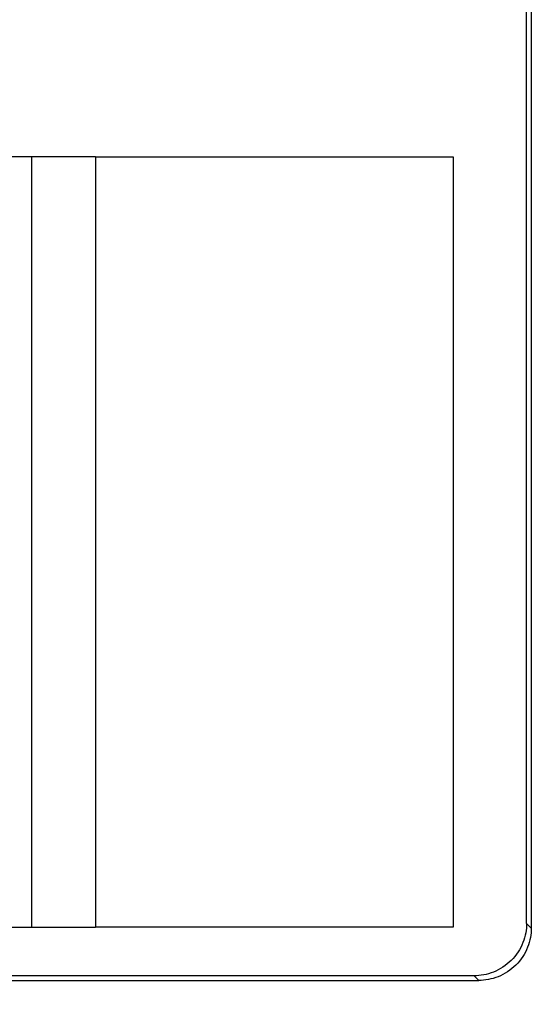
# Model space of a CAD drawing. Header units: millimetres. Extents: x 13 to 546, y 13 to 419.
# Tile 7 of 14: x 139 to 148, y 112 to 131. Entities that reach past the tile are written whole.
import ezdxf

# ---------------------------------------------------------------- set-up
doc = ezdxf.new("R2010")
doc.units = ezdxf.units.MM
doc.header["$LTSCALE"] = 2
doc.linetypes.add('SLD-Solid', pattern=[0])
doc.layers.add('DIMENSIONS', color=140, linetype='SLD-Solid', lineweight=25)
doc.styles.add('SLDTEXTSTYLE0', font='TXT', dxfattribs={"width": 0.7})
doc.dimstyles.new('SLDDIMSTYLE1', dxfattribs={"dimtxt": 4.316016, "dimasz": 6.604, "dimexe": 0, "dimexo": 0.0625, "dimgap": 1.079004, "dimtad": 0, "dimtih": 1, "dimtoh": 1, "dimrnd": 1e-09, "dimzin": 12, "dimdsep": 46, "dimtxsty": 'SLDTEXTSTYLE0', "dimsah": 1, "dimcen": 0.09, "dimadec": 0, "dimazin": 3, "dimtfac": 1, "dimtofl": 0, "dimtmove": 0, "dimatfit": 3, "dimfxl": 0, "dimfrac": 2, "dimtolj": 1, "dimtzin": 12, "dimarcsym": 0})

# ---------------------------------------------------------------- blocks, each defined once
blk = doc.blocks.new('_D_4')
at = {"layer": 'DIMENSIONS'}
for p, q in [((149.035, 149.484), (205.795, 149.484)), ((199.445, 149.484), (199.445, 135.869)), ((193.032, 128.043), (191.583, 128.043)), ((191.583, 128.043), (191.583, 121.184)), ((205.857, 128.043), (207.307, 128.043)), ((207.307, 128.043), (207.307, 121.184)), ((191.583, 121.184), (193.032, 121.184)), ((207.307, 121.184), (205.857, 121.184)), ((199.445, 108.084), (199.445, 120.218)), ((149.035, 108.084), (205.795, 108.084))]:
    blk.add_line(p, q, dxfattribs=at)
for points in [[(199.445, 149.484), (198.429, 142.88), (200.461, 142.88)], [(199.445, 108.084), (200.461, 114.688), (198.429, 114.688)]]:
    blk.add_solid(points, dxfattribs=at)
at = {"layer": 'DIMENSIONS', "char_height": 4.2333, "attachment_point": 1, "style": 'SLDTEXTSTYLE0'}
for s, insert in [('41.4', (193.032, 134.467)), ('1.63', (193.032, 126.641))]:
    blk.add_mtext(s, dxfattribs=dict(at, insert=insert))

msp = doc.modelspace()

# ---------------------------------------------------------------- linework, layer by layer
for p, q in [((148.288, 143.46), (148.288, 113.907)), ((148.199, 113.996), (148.199, 143.371)), ((138.753, 128.624), (138.329, 128.624)), ((138.753, 128.624), (138.753, 113.924)), ((139.976, 128.624), (138.753, 128.624)), ((139.976, 128.624), (139.976, 113.924)), ((139.976, 128.624), (146.795, 128.624)), ((146.795, 128.624), (146.795, 113.924)), ((138.329, 113.924), (138.753, 113.924)), ((138.753, 113.924), (139.976, 113.924)), ((146.795, 113.924), (139.976, 113.924)), ((148.199, 113.996), (148.288, 113.907)), ((147.199, 112.996), (134.307, 112.996)), ((147.288, 112.907), (147.199, 112.996)), ((134.218, 112.907), (147.288, 112.907))]:
    msp.add_line(p, q)
for radius in [40, 38.8, 38.766, 38.25, 36.5, 36]:
    msp.add_circle((139.445, 136.534), radius)
for points in [[(148.199, 113.996), (148.199, 113.878), (148.178, 113.751), (148.08, 113.505), (148.004, 113.387), (147.809, 113.192), (147.691, 113.115), (147.444, 113.018), (147.317, 112.996), (147.199, 112.996)], [(148.288, 113.907), (148.288, 113.789), (148.267, 113.662), (148.169, 113.416), (148.093, 113.298), (147.898, 113.103), (147.78, 113.026), (147.533, 112.929), (147.406, 112.907), (147.288, 112.907)]]:
    msp.add_open_spline(points, degree=3, knots=[0, 0, 0, 0, 0.25, 0.25, 0.5, 0.5, 0.75, 0.75, 1, 1, 1, 1])

# ---------------------------------------------------------------- dimensions: what is measured, and where the dimension line sits
at = {"layer": 'DIMENSIONS'}
dim = msp.add_linear_dim(base=(199.445, 108.084), p1=(146.495, 149.484), p2=(146.495, 108.084), angle=90, dimstyle='SLDDIMSTYLE1', dxfattribs=at)
dim.commit()
dim.dimension.update_dxf_attribs({"geometry": '_D_4', "text_midpoint": (199.445, 128.043), "dimtype": 160})

doc.saveas('drawing.dxf')
